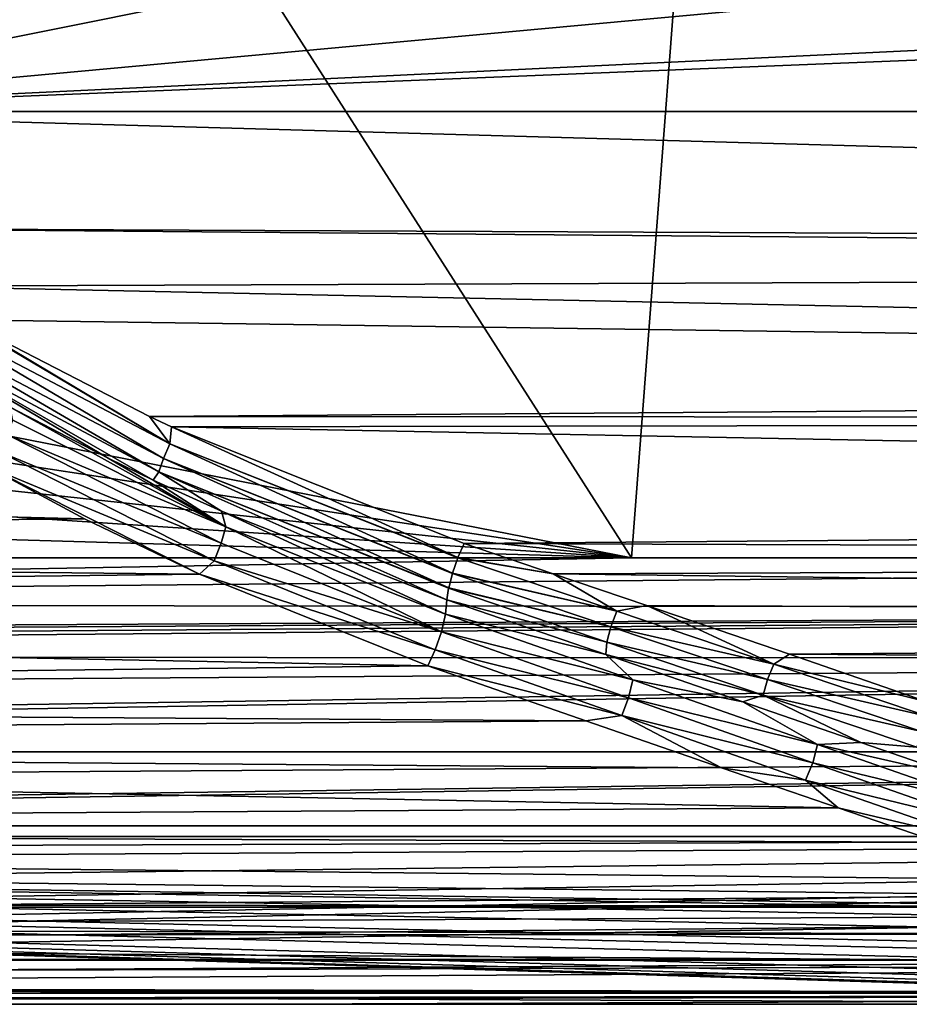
# Model space of a CAD drawing. Extents: x 0 to 500, y -78 to 1006.
# Tile 26 of 256: x 50 to 60, y -78 to -67. Entities that reach past the tile are written whole.
import ezdxf

# ---------------------------------------------------------------- set-up
doc = ezdxf.new("R2010")
doc.units = 0
doc.header["$LTSCALE"] = 65.185185
for name, color, linetype in [('234', 7, 'CONTINUOUS'), ('236', 7, 'CONTINUOUS'), ('239', 7, 'CONTINUOUS'), ('243', 7, 'CONTINUOUS'), ('252', 7, 'CONTINUOUS'), ('253', 7, 'CONTINUOUS'), ('256', 7, 'CONTINUOUS'), ('264', 7, 'CONTINUOUS'), ('265', 7, 'CONTINUOUS'), ('281', 7, 'CONTINUOUS'), ('282', 7, 'CONTINUOUS'), ('354', 7, 'CONTINUOUS'), ('355', 7, 'CONTINUOUS'), ('357', 7, 'CONTINUOUS'), ('360', 7, 'CONTINUOUS'), ('366', 7, 'CONTINUOUS'), ('378', 7, 'CONTINUOUS')]:
    doc.layers.add(name, color=color, linetype=linetype)

msp = doc.modelspace()

# ---------------------------------------------------------------- linework, layer by layer
at = {"layer": '234', "color": 7, "linetype": 'CONTINUOUS'}
for points in [[(67.329, -78, -0.025), (6.003, -78, -0.025), (67.329, -78, -9.763), (67.329, -78, -0.025)], [(67.329, -78, -9.763), (6.003, -78, -0.025), (67.202, -78, -9.884), (67.329, -78, -9.763)], [(67.202, -78, -9.884), (6.003, -78, -0.025), (67.079, -78, -10), (67.202, -78, -9.884)], [(67.079, -78, -10), (6.003, -78, -0.025), (44.039, -78, -10), (67.079, -78, -10)]]:
    msp.add_3dface(points, dxfattribs=at)
at = {"layer": '236', "color": 7, "linetype": 'CONTINUOUS'}
for points in [[(100, -76, -0.025), (3, -76, -0.025), (100, -77, -0.025), (100, -76, -0.025)], [(67.879, -77.476, -0.025), (3, -76, -0.025), (67.867, -77.564, -0.025), (67.879, -77.476, -0.025)], [(3, -76, -0.025), (67.879, -77.476, -0.025), (67.923, -77.292, -0.025), (3, -76, -0.025)], [(67.867, -77.564, -0.025), (3, -76, -0.025), (67.83, -77.678, -0.025), (67.867, -77.564, -0.025)], [(67.83, -77.678, -0.025), (3, -76, -0.025), (67.732, -77.824, -0.025), (67.83, -77.678, -0.025)], [(67.732, -77.824, -0.025), (3, -76, -0.025), (67.648, -77.898, -0.025), (67.732, -77.824, -0.025)], [(67.648, -77.898, -0.025), (3, -76, -0.025), (67.55, -77.954, -0.025), (67.648, -77.898, -0.025)], [(67.55, -77.954, -0.025), (3, -76, -0.025), (67.442, -77.988, -0.025), (67.55, -77.954, -0.025)], [(67.442, -77.988, -0.025), (3, -76, -0.025), (67.329, -78, -0.025), (67.442, -77.988, -0.025)], [(67.329, -78, -0.025), (3, -76, -0.025), (6.003, -78, -0.025), (67.329, -78, -0.025)], [(100, -77, -0.025), (3, -76, -0.025), (68.378, -77, -0.025), (100, -77, -0.025)], [(68.378, -77, -0.025), (3, -76, -0.025), (68.192, -77.036, -0.025), (68.378, -77, -0.025)], [(68.192, -77.036, -0.025), (3, -76, -0.025), (68.033, -77.138, -0.025), (68.192, -77.036, -0.025)], [(68.033, -77.138, -0.025), (3, -76, -0.025), (67.923, -77.292, -0.025), (68.033, -77.138, -0.025)]]:
    msp.add_3dface(points, dxfattribs=at)
at = {"layer": '239', "color": 7, "linetype": 'CONTINUOUS'}
for points in [[(3, -76, -0.025), (100, -76, -0.025), (3, -76), (3, -76, -0.025)], [(3, -76), (100, -76, -0.025), (100, -76), (3, -76)]]:
    msp.add_3dface(points, dxfattribs=at)
at = {"layer": '243', "color": 7, "linetype": 'CONTINUOUS'}
for points in [[(21, -72.862, -18.738), (21, -71.827, -19.239), (50.457, -72.562, -18.899), (21, -72.862, -18.738)], [(50.457, -72.562, -18.899), (21, -71.827, -19.239), (49.344, -71.965, -19.181), (50.457, -72.562, -18.899)], [(51.744, -73.182, -18.553), (21, -72.862, -18.738), (50.457, -72.562, -18.899), (51.744, -73.182, -18.553)], [(21, -73.556, -18.315), (21, -72.862, -18.738), (51.744, -73.182, -18.553), (21, -73.556, -18.315)], [(54.303, -74.207, -17.841), (21, -73.556, -18.315), (51.744, -73.182, -18.553), (54.303, -74.207, -17.841)], [(21, -74.597, -17.515), (21, -73.556, -18.315), (54.303, -74.207, -17.841), (21, -74.597, -17.515)], [(56.073, -74.823, -17.31), (21, -74.597, -17.515), (54.303, -74.207, -17.841), (56.073, -74.823, -17.31)], [(21, -75.071, -17.071), (21, -74.597, -17.515), (56.073, -74.823, -17.31), (21, -75.071, -17.071)], [(57.594, -75.35, -16.781), (21, -75.071, -17.071), (56.073, -74.823, -17.31), (57.594, -75.35, -16.781)], [(21, -76.034, -15.954), (21, -75.071, -17.071), (58.901, -75.799, -16.259), (21, -76.034, -15.954)], [(58.901, -75.799, -16.259), (21, -75.071, -17.071), (57.594, -75.35, -16.781), (58.901, -75.799, -16.259)], [(60.023, -76.182, -15.749), (21, -76.034, -15.954), (58.901, -75.799, -16.259), (60.023, -76.182, -15.749)], [(21, -76.315, -15.556), (21, -76.034, -15.954), (60.023, -76.182, -15.749), (21, -76.315, -15.556)], [(61.8, -76.782, -14.783), (21, -76.315, -15.556), (60.023, -76.182, -15.749), (61.8, -76.782, -14.783)], [(21, -77.11, -14.124), (21, -76.315, -15.556), (61.8, -76.782, -14.783), (21, -77.11, -14.124)], [(63.103, -77.214, -13.886), (21, -77.11, -14.124), (61.8, -76.782, -14.783), (63.103, -77.214, -13.886)], [(21, -77.239, -13.827), (21, -77.11, -14.124), (63.103, -77.214, -13.886), (21, -77.239, -13.827)], [(64.065, -77.528, -13.037), (21, -77.239, -13.827), (63.103, -77.214, -13.886), (64.065, -77.528, -13.037)], [(21, -77.775, -12.108), (21, -77.239, -13.827), (64.065, -77.528, -13.037), (21, -77.775, -12.108)], [(21, -77.775, -12.108), (64.065, -77.528, -13.037), (65.475, -77.869, -11.611), (21, -77.775, -12.108)], [(21, -77.808, -11.951), (21, -77.775, -12.108), (65.475, -77.869, -11.611), (21, -77.808, -11.951)], [(21, -77.808, -11.951), (67.079, -78, -10), (44.039, -78, -10), (21, -77.808, -11.951)], [(67.079, -78, -10), (21, -77.808, -11.951), (65.555, -77.882, -11.531), (67.079, -78, -10)], [(65.555, -77.882, -11.531), (21, -77.808, -11.951), (65.475, -77.869, -11.611), (65.555, -77.882, -11.531)]]:
    msp.add_3dface(points, dxfattribs=at)
at = {"layer": '252', "color": 7, "linetype": 'CONTINUOUS'}
for points in [[(100.604, -16.006), (3, -14.041), (100, -76), (100.604, -16.006)], [(3, -14.041), (3, -76), (100, -76), (3, -14.041)]]:
    msp.add_3dface(points, dxfattribs=at)
at = {"layer": '253', "color": 7, "linetype": 'CONTINUOUS'}
for points in [[(47.84, -56.518, -19), (50.046, -59.115, -19), (45.506, -68, -19), (47.84, -56.518, -19)], [(50.046, -59.115, -19), (52.761, -61.478, -19), (45.506, -68, -19), (50.046, -59.115, -19)], [(52.761, -61.478, -19), (55.967, -63.527, -19), (45.506, -68, -19), (52.761, -61.478, -19)], [(55.967, -63.527, -19), (59.614, -65.172, -19), (45.506, -68, -19), (55.967, -63.527, -19)], [(59.614, -65.172, -19), (63.614, -66.328, -19), (45.506, -68, -19), (59.614, -65.172, -19)], [(63.614, -66.328, -19), (67.846, -66.925, -19), (45.506, -68, -19), (63.614, -66.328, -19)], [(67.846, -66.925, -19), (72.158, -66.924, -19), (45.506, -68, -19), (67.846, -66.925, -19)], [(45.506, -68, -19), (72.158, -66.924, -19), (72.753, -68, -19), (45.506, -68, -19)]]:
    msp.add_3dface(points, dxfattribs=at)
at = {"layer": '256', "color": 7, "linetype": 'CONTINUOUS'}
for points in [[(45.506, -68, -19), (72.753, -68, -19), (100, -69.54, -18.867), (45.506, -68, -19)], [(45.506, -68, -19), (100, -69.54, -18.867), (47.383, -69.308, -18.904), (45.506, -68, -19)], [(100, -69.54, -18.867), (100, -69.756, -18.827), (47.383, -69.308, -18.904), (100, -69.54, -18.867)], [(47.383, -69.308, -18.904), (100, -69.756, -18.827), (48.426, -69.954, -18.785), (47.383, -69.308, -18.904)], [(100, -69.756, -18.827), (100, -71.048, -18.468), (48.426, -69.954, -18.785), (100, -69.756, -18.827)], [(48.426, -69.954, -18.785), (100, -71.048, -18.468), (49.082, -70.332, -18.693), (48.426, -69.954, -18.785)], [(49.082, -70.332, -18.693), (100, -71.048, -18.468), (51.183, -71.416, -18.327), (49.082, -70.332, -18.693)], [(100, -71.048, -18.468), (100, -71.444, -18.315), (51.183, -71.416, -18.327), (100, -71.048, -18.468)], [(51.183, -71.416, -18.327), (100, -71.444, -18.315), (51.431, -71.532, -18.278), (51.183, -71.416, -18.327)], [(100, -71.444, -18.315), (100, -72.464, -17.815), (51.431, -71.532, -18.278), (100, -71.444, -18.315)], [(51.431, -71.532, -18.278), (100, -72.464, -17.815), (54.711, -72.838, -17.589), (51.431, -71.532, -18.278)], [(100, -72.464, -17.815), (100, -73, -17.483), (54.711, -72.838, -17.589), (100, -72.464, -17.815)], [(54.711, -72.838, -17.589), (100, -73, -17.483), (55.707, -73.176, -17.363), (54.711, -72.838, -17.589)], [(100, -73, -17.483), (100, -73.746, -16.927), (55.707, -73.176, -17.363), (100, -73, -17.483)], [(55.707, -73.176, -17.363), (100, -73.746, -16.927), (56.757, -73.533, -17.098), (55.707, -73.176, -17.363)], [(56.757, -73.533, -17.098), (100, -73.746, -16.927), (58.355, -74.079, -16.636), (56.757, -73.533, -17.098)], [(100, -73.746, -16.927), (100, -74.364, -16.364), (58.355, -74.079, -16.636), (100, -73.746, -16.927)], [(58.355, -74.079, -16.636), (100, -74.364, -16.364), (59.887, -74.606, -16.112), (58.355, -74.079, -16.636)]]:
    msp.add_3dface(points, dxfattribs=at)
at = {"layer": '264', "color": 7, "linetype": 'CONTINUOUS'}
for points in [[(54.711, -72.838, -17.589), (55.707, -73.176, -17.363), (54.64, -72.996, -17.528), (54.711, -72.838, -17.589)], [(54.639, -72.999, -17.528), (56.419, -73.597, -17.094), (54.579, -73.17, -17.532), (54.639, -72.999, -17.528)], [(54.64, -72.996, -17.528), (55.707, -73.176, -17.363), (54.639, -72.999, -17.528), (54.64, -72.996, -17.528)], [(54.639, -72.999, -17.528), (55.707, -73.176, -17.363), (56.419, -73.597, -17.094), (54.639, -72.999, -17.528)], [(54.578, -73.174, -17.533), (56.354, -73.771, -17.086), (54.536, -73.334, -17.601), (54.578, -73.174, -17.533)], [(54.579, -73.17, -17.532), (56.419, -73.597, -17.094), (54.578, -73.174, -17.533), (54.579, -73.17, -17.532)], [(54.578, -73.174, -17.533), (56.419, -73.597, -17.094), (56.354, -73.771, -17.086), (54.578, -73.174, -17.533)], [(55.707, -73.176, -17.363), (56.757, -73.533, -17.098), (56.419, -73.597, -17.094), (55.707, -73.176, -17.363)], [(56.309, -73.942, -17.144), (54.516, -73.468, -17.724), (54.535, -73.34, -17.605), (56.309, -73.942, -17.144)], [(56.354, -73.771, -17.086), (54.535, -73.34, -17.605), (54.536, -73.334, -17.601), (56.354, -73.771, -17.086)], [(56.309, -73.942, -17.144), (54.535, -73.34, -17.605), (56.354, -73.771, -17.086), (56.309, -73.942, -17.144)], [(56.298, -74.082, -17.251), (54.516, -73.468, -17.724), (56.309, -73.942, -17.144), (56.298, -74.082, -17.251)], [(56.419, -73.597, -17.094), (56.757, -73.533, -17.098), (58.178, -74.191, -16.582), (56.419, -73.597, -17.094)], [(56.757, -73.533, -17.098), (58.355, -74.079, -16.636), (58.178, -74.191, -16.582), (56.757, -73.533, -17.098)], [(56.419, -73.597, -17.094), (58.178, -74.191, -16.582), (56.354, -73.771, -17.086), (56.419, -73.597, -17.094)], [(56.309, -73.942, -17.144), (56.354, -73.771, -17.086), (58.109, -74.362, -16.56), (56.309, -73.942, -17.144)], [(56.354, -73.771, -17.086), (58.178, -74.191, -16.582), (58.109, -74.362, -16.56), (56.354, -73.771, -17.086)], [(58.06, -74.536, -16.605), (56.298, -74.082, -17.251), (56.309, -73.942, -17.144), (58.06, -74.536, -16.605)], [(58.06, -74.536, -16.605), (56.309, -73.942, -17.144), (58.109, -74.362, -16.56), (58.06, -74.536, -16.605)], [(57.832, -74.611, -16.773), (56.298, -74.082, -17.251), (58.06, -74.536, -16.605), (57.832, -74.611, -16.773)], [(58.355, -74.079, -16.636), (59.887, -74.606, -16.112), (58.178, -74.191, -16.582), (58.355, -74.079, -16.636)], [(58.178, -74.191, -16.582), (59.907, -74.777, -15.977), (58.109, -74.362, -16.56), (58.178, -74.191, -16.582)], [(58.178, -74.191, -16.582), (59.887, -74.606, -16.112), (59.907, -74.777, -15.977), (58.178, -74.191, -16.582)], [(58.06, -74.536, -16.605), (58.109, -74.362, -16.56), (59.832, -74.943, -15.941), (58.06, -74.536, -16.605)], [(58.109, -74.362, -16.56), (59.907, -74.777, -15.977), (59.832, -74.943, -15.941), (58.109, -74.362, -16.56)], [(59.154, -75.066, -16.297), (57.832, -74.611, -16.773), (58.06, -74.536, -16.605), (59.154, -75.066, -16.297)], [(59.779, -75.119, -15.971), (59.154, -75.066, -16.297), (58.06, -74.536, -16.605), (59.779, -75.119, -15.971)], [(59.779, -75.119, -15.971), (58.06, -74.536, -16.605), (59.832, -74.943, -15.941), (59.779, -75.119, -15.971)], [(60.291, -75.458, -15.828), (59.154, -75.066, -16.297), (59.779, -75.119, -15.971), (60.291, -75.458, -15.828)]]:
    msp.add_3dface(points, dxfattribs=at)
at = {"layer": '265', "color": 7, "linetype": 'CONTINUOUS'}
for points in [[(48.314, -70.102, -18.787), (48.426, -69.954, -18.785), (51.413, -71.722, -18.233), (48.314, -70.102, -18.787)], [(48.426, -69.954, -18.785), (49.082, -70.332, -18.693), (51.413, -71.722, -18.233), (48.426, -69.954, -18.785)], [(48.23, -70.252, -18.854), (48.314, -70.102, -18.787), (51.34, -71.887, -18.267), (48.23, -70.252, -18.854)], [(51.34, -71.887, -18.267), (48.314, -70.102, -18.787), (51.413, -71.722, -18.233), (51.34, -71.887, -18.267)], [(48.17, -70.374, -18.978), (48.23, -70.252, -18.854), (51.288, -72.035, -18.363), (48.17, -70.374, -18.978)], [(51.288, -72.035, -18.363), (48.23, -70.252, -18.854), (51.34, -71.887, -18.267), (51.288, -72.035, -18.363)], [(49.082, -70.332, -18.693), (51.183, -71.416, -18.327), (51.413, -71.722, -18.233), (49.082, -70.332, -18.693)], [(49.621, -71.311, -18.867), (48.17, -70.374, -18.978), (50.719, -71.882, -18.632), (49.621, -71.311, -18.867)], [(50.719, -71.882, -18.632), (48.17, -70.374, -18.978), (51.226, -72.128, -18.517), (50.719, -71.882, -18.632)], [(51.226, -72.128, -18.517), (48.17, -70.374, -18.978), (51.288, -72.035, -18.363), (51.226, -72.128, -18.517)], [(51.183, -71.416, -18.327), (51.431, -71.532, -18.278), (51.413, -71.722, -18.233), (51.183, -71.416, -18.327)], [(51.431, -71.532, -18.278), (54.64, -72.996, -17.528), (51.413, -71.722, -18.233), (51.431, -71.532, -18.278)], [(51.431, -71.532, -18.278), (54.711, -72.838, -17.589), (54.64, -72.996, -17.528), (51.431, -71.532, -18.278)], [(54.579, -73.17, -17.532), (51.34, -71.887, -18.267), (51.413, -71.722, -18.233), (54.579, -73.17, -17.532)], [(54.64, -72.996, -17.528), (54.639, -72.999, -17.528), (51.413, -71.722, -18.233), (54.64, -72.996, -17.528)], [(54.639, -72.999, -17.528), (54.579, -73.17, -17.532), (51.413, -71.722, -18.233), (54.639, -72.999, -17.528)], [(54.536, -73.334, -17.601), (51.288, -72.035, -18.363), (51.34, -71.887, -18.267), (54.536, -73.334, -17.601)], [(54.579, -73.17, -17.532), (54.578, -73.174, -17.533), (51.34, -71.887, -18.267), (54.579, -73.17, -17.532)], [(54.578, -73.174, -17.533), (54.536, -73.334, -17.601), (51.34, -71.887, -18.267), (54.578, -73.174, -17.533)], [(51.226, -72.128, -18.517), (51.288, -72.035, -18.363), (51.99, -72.477, -18.339), (51.226, -72.128, -18.517)], [(54.535, -73.34, -17.605), (54.516, -73.468, -17.724), (51.288, -72.035, -18.363), (54.535, -73.34, -17.605)], [(51.288, -72.035, -18.363), (54.516, -73.468, -17.724), (51.99, -72.477, -18.339), (51.288, -72.035, -18.363)], [(54.536, -73.334, -17.601), (54.535, -73.34, -17.605), (51.288, -72.035, -18.363), (54.536, -73.334, -17.601)]]:
    msp.add_3dface(points, dxfattribs=at)
at = {"layer": '281', "color": 7, "linetype": 'CONTINUOUS'}
for points in [[(49.621, -71.311, -18.867), (50.719, -71.882, -18.632), (52.04, -72.65, -18.481), (49.621, -71.311, -18.867)], [(49.651, -71.457, -19.034), (49.621, -71.311, -18.867), (52.04, -72.65, -18.481), (49.651, -71.457, -19.034)], [(49.591, -71.622, -19.155), (49.651, -71.457, -19.034), (52.04, -72.65, -18.481), (49.591, -71.622, -19.155)], [(49.502, -71.811, -19.202), (49.591, -71.622, -19.155), (51.987, -72.834, -18.577), (49.502, -71.811, -19.202)], [(51.987, -72.834, -18.577), (49.591, -71.622, -19.155), (52.04, -72.65, -18.481), (51.987, -72.834, -18.577)], [(49.344, -71.965, -19.181), (49.502, -71.811, -19.202), (51.908, -73.032, -18.596), (49.344, -71.965, -19.181)], [(51.908, -73.032, -18.596), (49.502, -71.811, -19.202), (51.987, -72.834, -18.577), (51.908, -73.032, -18.596)], [(50.719, -71.882, -18.632), (51.226, -72.128, -18.517), (52.04, -72.65, -18.481), (50.719, -71.882, -18.632)], [(51.744, -73.182, -18.553), (50.457, -72.562, -18.899), (49.344, -71.965, -19.181), (51.744, -73.182, -18.553)], [(51.744, -73.182, -18.553), (49.344, -71.965, -19.181), (51.908, -73.032, -18.596), (51.744, -73.182, -18.553)], [(51.226, -72.128, -18.517), (51.99, -72.477, -18.339), (52.04, -72.65, -18.481), (51.226, -72.128, -18.517)], [(51.99, -72.477, -18.339), (54.516, -73.468, -17.724), (54.5, -73.629, -17.865), (51.99, -72.477, -18.339)], [(52.04, -72.65, -18.481), (51.99, -72.477, -18.339), (54.5, -73.629, -17.865), (52.04, -72.65, -18.481)], [(51.987, -72.834, -18.577), (52.04, -72.65, -18.481), (54.454, -73.826, -17.937), (51.987, -72.834, -18.577)], [(54.454, -73.826, -17.937), (52.04, -72.65, -18.481), (54.5, -73.629, -17.865), (54.454, -73.826, -17.937)], [(51.908, -73.032, -18.596), (51.987, -72.834, -18.577), (54.454, -73.826, -17.937), (51.908, -73.032, -18.596)], [(51.744, -73.182, -18.553), (51.908, -73.032, -18.596), (54.385, -74.029, -17.928), (51.744, -73.182, -18.553)], [(54.385, -74.029, -17.928), (51.908, -73.032, -18.596), (54.454, -73.826, -17.937), (54.385, -74.029, -17.928)], [(54.303, -74.207, -17.841), (51.744, -73.182, -18.553), (54.385, -74.029, -17.928), (54.303, -74.207, -17.841)]]:
    msp.add_3dface(points, dxfattribs=at)
at = {"layer": '282', "color": 7, "linetype": 'CONTINUOUS'}
for points in [[(54.516, -73.468, -17.724), (56.298, -74.082, -17.251), (54.5, -73.629, -17.865), (54.516, -73.468, -17.724)], [(54.454, -73.826, -17.937), (54.5, -73.629, -17.865), (56.599, -74.364, -17.282), (54.454, -73.826, -17.937)], [(54.5, -73.629, -17.865), (56.298, -74.082, -17.251), (56.599, -74.364, -17.282), (54.5, -73.629, -17.865)], [(54.385, -74.029, -17.928), (54.454, -73.826, -17.937), (56.55, -74.566, -17.336), (54.385, -74.029, -17.928)], [(56.55, -74.566, -17.336), (54.454, -73.826, -17.937), (56.599, -74.364, -17.282), (56.55, -74.566, -17.336)], [(54.303, -74.207, -17.841), (54.385, -74.029, -17.928), (56.476, -74.766, -17.309), (54.303, -74.207, -17.841)], [(56.476, -74.766, -17.309), (54.385, -74.029, -17.928), (56.55, -74.566, -17.336), (56.476, -74.766, -17.309)], [(56.298, -74.082, -17.251), (57.832, -74.611, -16.773), (56.599, -74.364, -17.282), (56.298, -74.082, -17.251)], [(56.073, -74.823, -17.31), (54.303, -74.207, -17.841), (56.476, -74.766, -17.309), (56.073, -74.823, -17.31)], [(58.668, -75.089, -16.579), (56.55, -74.566, -17.336), (56.599, -74.364, -17.282), (58.668, -75.089, -16.579)], [(57.832, -74.611, -16.773), (58.668, -75.089, -16.579), (56.599, -74.364, -17.282), (57.832, -74.611, -16.773)], [(58.615, -75.294, -16.612), (56.476, -74.766, -17.309), (56.55, -74.566, -17.336), (58.615, -75.294, -16.612)], [(58.615, -75.294, -16.612), (56.55, -74.566, -17.336), (58.668, -75.089, -16.579), (58.615, -75.294, -16.612)], [(57.832, -74.611, -16.773), (59.154, -75.066, -16.297), (58.668, -75.089, -16.579), (57.832, -74.611, -16.773)], [(57.594, -75.35, -16.781), (56.073, -74.823, -17.31), (56.476, -74.766, -17.309), (57.594, -75.35, -16.781)], [(58.534, -75.488, -16.567), (57.594, -75.35, -16.781), (56.476, -74.766, -17.309), (58.534, -75.488, -16.567)], [(58.534, -75.488, -16.567), (56.476, -74.766, -17.309), (58.615, -75.294, -16.612), (58.534, -75.488, -16.567)], [(60.692, -75.796, -15.722), (58.615, -75.294, -16.612), (58.668, -75.089, -16.579), (60.692, -75.796, -15.722)], [(59.154, -75.066, -16.297), (60.291, -75.458, -15.828), (58.668, -75.089, -16.579), (59.154, -75.066, -16.297)], [(60.291, -75.458, -15.828), (60.692, -75.796, -15.722), (58.668, -75.089, -16.579), (60.291, -75.458, -15.828)], [(60.632, -76.002, -15.735), (58.534, -75.488, -16.567), (58.615, -75.294, -16.612), (60.632, -76.002, -15.735)], [(60.632, -76.002, -15.735), (58.615, -75.294, -16.612), (60.692, -75.796, -15.722), (60.632, -76.002, -15.735)], [(58.901, -75.799, -16.259), (57.594, -75.35, -16.781), (58.534, -75.488, -16.567), (58.901, -75.799, -16.259)], [(60.543, -76.187, -15.672), (58.901, -75.799, -16.259), (58.534, -75.488, -16.567), (60.543, -76.187, -15.672)], [(60.543, -76.187, -15.672), (58.534, -75.488, -16.567), (60.632, -76.002, -15.735), (60.543, -76.187, -15.672)], [(60.023, -76.182, -15.749), (58.901, -75.799, -16.259), (60.543, -76.187, -15.672), (60.023, -76.182, -15.749)]]:
    msp.add_3dface(points, dxfattribs=at)
at = {"layer": '354', "color": 7, "linetype": 'CONTINUOUS'}
for points in [[(31.214, -68.034, 20), (56.583, -73, 20), (21, -17.404, 20), (31.214, -68.034, 20)], [(21, -17.404, 20), (56.583, -73, 20), (60.772, -18.205, 20), (21, -17.404, 20)], [(56.583, -73, 20), (84, -73, 20), (60.772, -18.205, 20), (56.583, -73, 20)], [(31.312, -69.143, 20), (56.583, -73, 20), (31.214, -68.034, 20), (31.312, -69.143, 20)], [(31.146, -70.246, 20), (56.583, -73, 20), (31.312, -69.143, 20), (31.146, -70.246, 20)], [(30.724, -71.289, 20), (56.583, -73, 20), (31.146, -70.246, 20), (30.724, -71.289, 20)], [(30.057, -72.223, 20), (56.583, -73, 20), (30.724, -71.289, 20), (30.057, -72.223, 20)], [(29.165, -73, 20), (56.583, -73, 20), (30.057, -72.223, 20), (29.165, -73, 20)]]:
    msp.add_3dface(points, dxfattribs=at)
at = {"layer": '355', "color": 7, "linetype": 'CONTINUOUS'}
for points in [[(6, -78, 0.025), (100, -78, 0.025), (6.232, -78, 2.627), (6, -78, 0.025)], [(100, -78, 0.025), (6.911, -78, 5.149), (6.232, -78, 2.627), (100, -78, 0.025)], [(100, -78, 0.025), (8.018, -78, 7.514), (6.911, -78, 5.149), (100, -78, 0.025)], [(100, -78, 0.025), (9.518, -78, 9.652), (8.018, -78, 7.514), (100, -78, 0.025)], [(100, -78, 0.025), (11.367, -78, 11.498), (9.518, -78, 9.652), (100, -78, 0.025)], [(100, -78, 0.025), (13.507, -78, 12.995), (11.367, -78, 11.498), (100, -78, 0.025)], [(100, -78, 0.025), (15.875, -78, 14.097), (13.507, -78, 12.995), (100, -78, 0.025)], [(100, -78, 0.025), (18.398, -78, 14.773), (15.875, -78, 14.097), (100, -78, 0.025)], [(100, -78, 0.025), (21, -78, 15), (18.398, -78, 14.773), (100, -78, 0.025)], [(21, -78, 15), (100, -78, 0.025), (52.5, -78, 15), (21, -78, 15)], [(52.5, -78, 15), (100, -78, 0.025), (85.5, -78, 8.402), (52.5, -78, 15)], [(84, -78, 15), (52.5, -78, 15), (84, -78, 11), (84, -78, 15)], [(84, -78, 11), (52.5, -78, 15), (84.102, -78, 10.224), (84, -78, 11)], [(84.102, -78, 10.224), (52.5, -78, 15), (84.402, -78, 9.5), (84.102, -78, 10.224)], [(84.402, -78, 9.5), (52.5, -78, 15), (84.879, -78, 8.879), (84.402, -78, 9.5)], [(84.879, -78, 8.879), (52.5, -78, 15), (85.5, -78, 8.402), (84.879, -78, 8.879)]]:
    msp.add_3dface(points, dxfattribs=at)
at = {"layer": '357', "color": 7, "linetype": 'CONTINUOUS'}
for points in [[(3, -76, 0.025), (100, -76, 0.025), (3.835, -77.507, 0.025), (3, -76, 0.025)], [(3.835, -77.507, 0.025), (100, -76, 0.025), (4.893, -77.876, 0.025), (3.835, -77.507, 0.025)], [(4.893, -77.876, 0.025), (100, -76, 0.025), (6, -78, 0.025), (4.893, -77.876, 0.025)], [(6, -78, 0.025), (100, -76, 0.025), (100, -76.5, 0.025), (6, -78, 0.025)], [(100, -78, 0.025), (6, -78, 0.025), (100, -76.5, 0.025), (100, -78, 0.025)]]:
    msp.add_3dface(points, dxfattribs=at)
at = {"layer": '360', "color": 7, "linetype": 'CONTINUOUS'}
for points in [[(100, -76, 0.025), (3, -76, 0.025), (100, -76), (100, -76, 0.025)], [(3, -76, 0.025), (3, -76), (100, -76), (3, -76, 0.025)]]:
    msp.add_3dface(points, dxfattribs=at)
at = {"layer": '366', "color": 7, "linetype": 'CONTINUOUS'}
for points in [[(84, -73, 20), (56.583, -73, 20), (28.213, -73.516, 19.973), (84, -73, 20)], [(84, -73, 20), (28.213, -73.516, 19.973), (84, -73.564, 19.968), (84, -73, 20)], [(56.583, -73, 20), (29.165, -73, 20), (28.213, -73.516, 19.973), (56.583, -73, 20)], [(25.673, -74, 19.899), (21, -74.113, 19.875), (84, -73.564, 19.968), (25.673, -74, 19.899)], [(84, -73.564, 19.968), (21, -74.113, 19.875), (84, -74.118, 19.873), (84, -73.564, 19.968)], [(26.779, -73.916, 19.915), (25.673, -74, 19.899), (84, -73.564, 19.968), (26.779, -73.916, 19.915)], [(27.032, -73.871, 19.924), (26.779, -73.916, 19.915), (84, -73.564, 19.968), (27.032, -73.871, 19.924)], [(28.213, -73.516, 19.973), (27.032, -73.871, 19.924), (84, -73.564, 19.968), (28.213, -73.516, 19.973)], [(21, -74.113, 19.875), (21, -74.551, 19.753), (84, -74.118, 19.873), (21, -74.113, 19.875)], [(21, -75.083, 19.546), (21, -75.17, 19.504), (84, -74.118, 19.873), (21, -75.083, 19.546)], [(84, -74.118, 19.873), (21, -75.17, 19.504), (84, -75.173, 19.503), (84, -74.118, 19.873)], [(21, -74.551, 19.753), (21, -75.083, 19.546), (84, -74.118, 19.873), (21, -74.551, 19.753)], [(21, -75.17, 19.504), (21, -75.587, 19.279), (84, -75.173, 19.503), (21, -75.17, 19.504)], [(21, -76.057, 18.957), (21, -76.119, 18.908), (84, -75.173, 19.503), (21, -76.057, 18.957)], [(84, -75.173, 19.503), (21, -76.119, 18.908), (84, -76.12, 18.907), (84, -75.173, 19.503)], [(21, -75.587, 19.279), (21, -76.057, 18.957), (84, -75.173, 19.503), (21, -75.587, 19.279)], [(21, -76.119, 18.908), (21, -76.488, 18.583), (84, -76.12, 18.907), (21, -76.119, 18.908)], [(21, -76.488, 18.583), (21, -76.873, 18.162), (84, -76.12, 18.907), (21, -76.488, 18.583)], [(84, -76.12, 18.907), (21, -76.873, 18.162), (84, -76.911, 18.116), (84, -76.12, 18.907)], [(21, -76.873, 18.162), (21, -76.911, 18.115), (84, -76.911, 18.116), (21, -76.873, 18.162)], [(21, -77.208, 17.701), (21, -77.488, 17.204), (84, -76.911, 18.116), (21, -77.208, 17.701)], [(84, -76.911, 18.116), (21, -77.488, 17.204), (84, -77.505, 17.169), (84, -76.911, 18.116)], [(21, -76.911, 18.115), (21, -77.208, 17.701), (84, -76.911, 18.116), (21, -76.911, 18.115)], [(21, -77.488, 17.204), (21, -77.507, 17.165), (84, -77.505, 17.169), (21, -77.488, 17.204)], [(21, -77.71, 16.679), (21, -77.87, 16.131), (84, -77.505, 17.169), (21, -77.71, 16.679)], [(84, -77.505, 17.169), (21, -77.87, 16.131), (84, -77.875, 16.113), (84, -77.505, 17.169)], [(21, -77.507, 17.165), (21, -77.71, 16.679), (84, -77.505, 17.169), (21, -77.507, 17.165)], [(21, -77.87, 16.131), (21, -77.876, 16.107), (84, -77.875, 16.113), (21, -77.87, 16.131)], [(21, -77.967, 15.569), (21, -78, 15), (84, -77.875, 16.113), (21, -77.967, 15.569)], [(21, -78, 15), (52.5, -78, 15), (84, -77.875, 16.113), (21, -78, 15)], [(21, -77.876, 16.107), (21, -77.967, 15.569), (84, -77.875, 16.113), (21, -77.876, 16.107)], [(52.5, -78, 15), (84, -78, 15), (84, -77.875, 16.113), (52.5, -78, 15)]]:
    msp.add_3dface(points, dxfattribs=at)
at = {"layer": '378', "color": 7, "linetype": 'CONTINUOUS'}
for points in [[(3, -14.041), (100.604, -16.006), (3, -76), (3, -14.041)], [(3, -76), (100.604, -16.006), (100, -76), (3, -76)]]:
    msp.add_3dface(points, dxfattribs=at)

doc.saveas('drawing.dxf')
